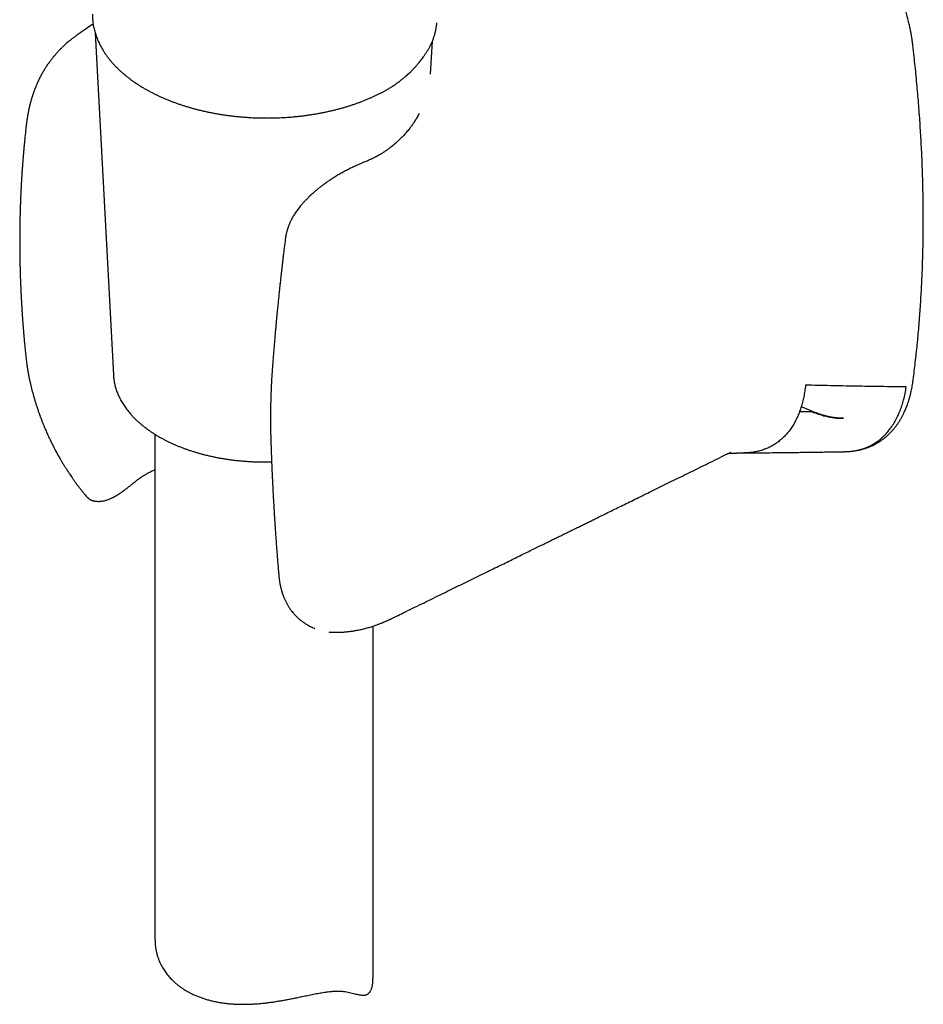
# Model space of a CAD drawing. Header units: millimetres. Extents: x 8 to 888, y 12 to 898.
# Tile 10 of 57: x 825 to 888, y 196 to 264. Entities that reach past the tile are written whole.
import ezdxf

# ---------------------------------------------------------------- set-up
doc = ezdxf.new("R2010")
doc.units = ezdxf.units.MM

msp = doc.modelspace()

# ---------------------------------------------------------------- linework, layer by layer
at = {"color": 7, "linetype": 'Continuous', "lineweight": 30}
for p, q in [((830.597, 263.296), (831.845, 239.782)), ((853.676, 260.478), (853.795, 262.728)), ((853.781, 262.696), (853.779, 262.693)), ((843.669, 249.037), (843.67, 249.041)), ((825.806, 241.206), (825.806, 241.2)), ((831.845, 239.782), (831.845, 239.778)), ((834.711, 235.683), (834.711, 200.871)), ((874.08, 234.33), (874.085, 234.333)), ((833.248, 232.355), (833.25, 232.356)), ((830.103, 231.309), (830.106, 231.306)), ((851.334, 223.17), (851.331, 223.168)), ((849.711, 198.206), (849.711, 222.481)), ((846.675, 222.082), (846.719, 222.076)), ((846.714, 222.078), (846.726, 222.077))]:
    msp.add_line(p, q, dxfattribs=at)
at = {"color": 7, "linetype": 'Continuous', "lineweight": 30, "flags": 128}
msp.add_lwpolyline([(830.454, 263.918), (830.375, 263.865), (829.833, 263.497)], dxfattribs=at)
at = {"color": 7, "linetype": 'Continuous', "lineweight": 30}
for points, knots in [([(886.864, 262.394), (886.859, 262.44), (886.849, 262.525), (886.833, 262.644), (886.819, 262.744), (886.808, 262.824), (886.799, 262.886), (886.792, 262.927), (886.788, 262.953), (886.785, 262.97), (886.783, 262.985), (886.78, 263.002), (886.775, 263.036), (886.766, 263.092), (886.752, 263.173), (886.734, 263.273), (886.712, 263.393), (886.686, 263.53), (886.655, 263.679), (886.622, 263.834), (886.571, 264.059), (886.498, 264.358), (886.397, 264.735), (886.282, 265.124), (886.159, 265.506), (886.03, 265.877), (885.897, 266.236), (885.754, 266.595), (885.606, 266.946), (885.454, 267.286), (885.292, 267.63), (885.119, 267.978), (884.935, 268.327), (884.752, 268.657), (884.556, 268.996), (884.342, 269.347), (884.106, 269.714), (883.861, 270.076), (883.625, 270.407), (883.399, 270.711), (883.182, 270.99), (882.954, 271.272), (882.711, 271.559), (882.455, 271.849), (882.188, 272.137), (881.919, 272.415), (881.652, 272.677), (881.427, 272.889), (881.246, 273.052), (881.112, 273.171), (880.988, 273.278), (880.897, 273.355), (880.834, 273.407), (880.793, 273.442), (880.744, 273.481), (880.685, 273.53), (880.615, 273.586), (880.535, 273.649), (880.444, 273.72), (880.342, 273.798), (880.271, 273.852), (880.233, 273.88)], [0, 0, 0, 0, 0.011013, 0.020486, 0.02842, 0.034817, 0.039677, 0.043001, 0.044727, 0.045799, 0.047007, 0.048353, 0.049836, 0.055061, 0.061501, 0.069155, 0.078703, 0.089645, 0.10155, 0.11366, 0.125959, 0.154098, 0.183185, 0.213224, 0.244218, 0.271266, 0.299007, 0.327094, 0.354393, 0.380821, 0.40638, 0.43539, 0.463198, 0.489807, 0.515202, 0.545988, 0.576711, 0.607636, 0.638773, 0.663397, 0.688624, 0.71475, 0.741776, 0.770224, 0.79948, 0.828288, 0.856335, 0.883625, 0.898276, 0.912023, 0.92463, 0.936097, 0.939862, 0.943711, 0.948563, 0.954517, 0.961575, 0.969582, 0.978654, 0.988793, 1, 1, 1, 1]), ([(830.402, 264.59), (830.402, 264.553), (830.402, 264.461), (830.409, 264.315), (830.422, 264.152), (830.442, 263.989), (830.467, 263.826), (830.499, 263.663), (830.538, 263.501), (830.582, 263.338), (830.633, 263.176), (830.69, 263.014), (830.754, 262.852), (830.824, 262.692), (830.9, 262.531), (830.983, 262.372), (831.072, 262.213), (831.168, 262.056), (831.27, 261.899), (831.378, 261.744), (831.493, 261.59), (831.614, 261.438), (831.741, 261.287), (831.874, 261.138), (832.013, 260.991), (832.158, 260.846), (832.309, 260.702), (832.466, 260.561), (832.629, 260.423), (832.797, 260.286), (832.97, 260.152), (833.149, 260.021), (833.333, 259.892), (833.522, 259.765), (833.717, 259.642), (833.916, 259.521), (834.12, 259.403), (834.329, 259.288), (834.543, 259.176), (834.761, 259.067), (834.983, 258.962), (835.202, 258.862), (835.424, 258.766), (835.642, 258.677), (835.864, 258.59), (836.08, 258.509), (836.299, 258.431), (836.52, 258.356), (836.744, 258.283), (836.971, 258.214), (837.2, 258.147), (837.431, 258.083), (837.665, 258.023), (837.9, 257.965), (838.138, 257.91), (838.377, 257.858), (838.618, 257.81), (838.86, 257.764), (839.104, 257.721), (839.349, 257.682), (839.595, 257.645), (839.842, 257.612), (840.09, 257.582), (840.338, 257.555), (840.586, 257.531), (840.834, 257.51), (841.081, 257.493), (841.324, 257.478), (841.559, 257.467), (841.773, 257.46), (841.959, 257.455), (842.163, 257.451), (842.308, 257.451), (842.401, 257.45)], [0, 0, 0, 0, 0.009725, 0.023674, 0.037658, 0.051681, 0.065747, 0.079861, 0.094026, 0.108245, 0.122522, 0.136858, 0.151255, 0.165713, 0.180233, 0.194814, 0.209454, 0.224153, 0.238908, 0.253716, 0.268574, 0.28348, 0.298428, 0.313417, 0.328442, 0.343499, 0.358587, 0.3737, 0.388837, 0.403994, 0.419169, 0.43436, 0.449564, 0.464782, 0.48001, 0.495248, 0.510494, 0.52575, 0.541013, 0.556285, 0.571566, 0.586856, 0.600579, 0.615847, 0.629561, 0.643272, 0.656978, 0.67068, 0.684376, 0.698068, 0.711755, 0.725436, 0.739112, 0.752781, 0.766444, 0.780101, 0.793749, 0.807389, 0.821018, 0.834636, 0.84824, 0.861826, 0.875389, 0.888922, 0.902413, 0.915842, 0.929172, 0.942331, 0.955146, 0.967087, 0.976723, 0.985068, 1, 1, 1, 1]), ([(853.782, 262.696), (853.795, 262.727), (853.824, 262.798), (853.863, 262.907), (853.9, 263.016), (853.929, 263.11), (853.953, 263.191), (853.971, 263.255), (853.984, 263.304), (853.993, 263.34), (854, 263.369), (854.006, 263.397), (854.013, 263.426), (854.02, 263.458), (854.029, 263.499), (854.04, 263.55), (854.053, 263.616), (854.067, 263.693), (854.081, 263.785), (854.095, 263.889), (854.104, 263.964), (854.108, 264.003), (854.108, 264.003)], [0, 0, 0, 0, 0.071797, 0.166314, 0.249901, 0.32257, 0.384327, 0.435179, 0.470092, 0.497001, 0.517257, 0.538187, 0.560892, 0.585372, 0.611626, 0.656365, 0.705996, 0.76478, 0.833637, 0.912564, 0.999878, 1, 1, 1, 1]), ([(829.833, 263.497), (829.813, 263.484), (829.778, 263.46), (829.73, 263.427), (829.693, 263.402), (829.665, 263.382), (829.631, 263.359), (829.586, 263.328), (829.536, 263.293), (829.488, 263.26), (829.441, 263.227), (829.389, 263.189), (829.326, 263.144), (829.261, 263.096), (829.193, 263.046), (829.13, 262.998), (829.065, 262.949), (828.997, 262.895), (828.908, 262.825), (828.804, 262.74), (828.688, 262.642), (828.579, 262.547), (828.485, 262.462), (828.403, 262.385), (828.328, 262.314), (828.252, 262.24), (828.183, 262.17), (828.119, 262.104), (828.058, 262.04), (827.993, 261.97), (827.921, 261.891), (827.847, 261.806), (827.777, 261.724), (827.721, 261.656), (827.674, 261.6), (827.631, 261.545), (827.584, 261.485), (827.538, 261.425), (827.496, 261.369), (827.459, 261.32), (827.427, 261.276), (827.395, 261.23), (827.36, 261.18), (827.322, 261.127), (827.289, 261.078), (827.259, 261.032), (827.228, 260.986), (827.192, 260.93), (827.152, 260.867), (827.114, 260.806), (827.081, 260.752), (827.05, 260.7), (827.017, 260.644), (826.983, 260.586), (826.954, 260.534), (826.929, 260.49), (826.909, 260.452), (826.887, 260.412), (826.86, 260.362), (826.83, 260.304), (826.798, 260.243), (826.768, 260.183), (826.739, 260.124), (826.71, 260.064), (826.68, 260.001), (826.652, 259.94), (826.627, 259.886), (826.609, 259.844), (826.592, 259.806), (826.575, 259.766), (826.553, 259.715), (826.528, 259.655), (826.502, 259.593), (826.479, 259.534), (826.457, 259.478), (826.433, 259.415), (826.407, 259.348), (826.385, 259.286), (826.365, 259.231), (826.344, 259.173), (826.322, 259.108), (826.301, 259.046), (826.282, 258.988), (826.262, 258.923), (826.238, 258.847), (826.214, 258.769), (826.194, 258.7), (826.176, 258.637), (826.159, 258.575), (826.144, 258.518), (826.13, 258.467), (826.118, 258.421), (826.106, 258.372), (826.092, 258.316), (826.078, 258.258), (826.065, 258.204), (826.055, 258.16), (826.046, 258.121), (826.036, 258.076), (826.024, 258.023), (826.011, 257.959), (825.998, 257.894), (825.986, 257.834), (825.975, 257.781), (825.965, 257.728), (825.955, 257.673), (825.945, 257.614), (825.933, 257.544), (825.92, 257.465), (825.907, 257.384), (825.896, 257.309), (825.886, 257.234), (825.877, 257.167), (825.869, 257.11), (825.864, 257.068), (825.858, 257.023), (825.852, 256.968), (825.844, 256.897), (825.837, 256.828), (825.832, 256.783), (825.831, 256.768)], [0, 0, 0, 0, 0.008889, 0.016119, 0.021694, 0.025611, 0.028674, 0.03631, 0.044684, 0.050332, 0.056376, 0.064138, 0.071953, 0.082626, 0.091428, 0.100162, 0.10913, 0.1189, 0.129478, 0.147403, 0.16483, 0.18151, 0.197635, 0.208868, 0.221277, 0.234271, 0.246509, 0.256274, 0.267293, 0.278372, 0.291176, 0.305931, 0.319886, 0.330749, 0.33823, 0.346876, 0.356413, 0.366454, 0.375277, 0.382316, 0.389303, 0.39544, 0.40323, 0.41228, 0.41983, 0.425508, 0.432711, 0.440751, 0.451007, 0.460753, 0.468121, 0.474997, 0.483741, 0.492642, 0.5005, 0.506511, 0.511763, 0.517034, 0.52414, 0.533156, 0.542282, 0.550152, 0.559109, 0.567336, 0.575641, 0.585858, 0.592937, 0.598703, 0.603282, 0.608757, 0.615821, 0.624333, 0.633733, 0.641694, 0.648723, 0.656861, 0.667442, 0.676108, 0.682277, 0.689801, 0.699543, 0.708454, 0.715107, 0.722945, 0.734417, 0.745254, 0.754178, 0.762015, 0.770118, 0.778476, 0.784415, 0.790297, 0.796555, 0.803796, 0.811948, 0.81925, 0.824681, 0.829054, 0.834606, 0.841733, 0.849895, 0.859066, 0.866619, 0.872941, 0.879559, 0.886629, 0.89411, 0.901885, 0.913228, 0.923694, 0.932471, 0.941424, 0.951704, 0.95726, 0.962515, 0.967495, 0.973936, 0.982917, 0.99444, 1, 1, 1, 1]), ([(853.137, 261.599), (853.162, 261.633), (853.209, 261.698), (853.274, 261.792), (853.33, 261.874), (853.379, 261.948), (853.424, 262.018), (853.464, 262.082), (853.5, 262.141), (853.534, 262.199), (853.572, 262.266), (853.613, 262.338), (853.654, 262.417), (853.695, 262.5), (853.739, 262.593), (853.767, 262.658), (853.781, 262.692)], [0, 0, 0, 0, 0.099732, 0.188152, 0.265386, 0.332615, 0.3968, 0.459133, 0.510072, 0.560159, 0.618911, 0.690309, 0.755421, 0.828616, 0.910069, 1, 1, 1, 1]), ([(886.862, 239.338), (886.867, 239.374), (886.899, 239.607), (886.954, 240.042), (887.026, 240.643), (887.094, 241.248), (887.157, 241.856), (887.216, 242.466), (887.27, 243.08), (887.32, 243.697), (887.365, 244.317), (887.406, 244.94), (887.443, 245.566), (887.475, 246.194), (887.503, 246.826), (887.526, 247.46), (887.544, 248.097), (887.559, 248.737), (887.568, 249.379), (887.574, 250.024), (887.574, 250.672), (887.571, 251.322), (887.563, 251.974), (887.55, 252.63), (887.533, 253.287), (887.512, 253.947), (887.486, 254.609), (887.455, 255.274), (887.42, 255.941), (887.381, 256.61), (887.337, 257.281), (887.289, 257.955), (887.236, 258.63), (887.179, 259.308), (887.117, 259.988), (887.051, 260.669), (886.98, 261.353), (886.918, 261.928), (886.878, 262.276), (886.864, 262.395)], [0, 0, 0, 0, 0.004985, 0.032968, 0.060954, 0.088941, 0.116931, 0.144922, 0.172916, 0.200911, 0.228908, 0.256908, 0.284908, 0.312911, 0.340915, 0.368921, 0.396929, 0.424938, 0.452949, 0.480962, 0.508976, 0.536991, 0.565009, 0.593028, 0.621048, 0.64907, 0.677094, 0.70512, 0.733147, 0.761176, 0.789207, 0.81724, 0.845274, 0.873311, 0.90135, 0.92939, 0.957433, 0.985478, 1, 1, 1, 1]), ([(851.333, 259.83), (851.398, 259.876), (851.522, 259.966), (851.694, 260.1), (851.85, 260.227), (851.99, 260.346), (852.115, 260.458), (852.227, 260.562), (852.319, 260.651), (852.394, 260.725), (852.453, 260.785), (852.498, 260.832), (852.533, 260.869), (852.562, 260.899), (852.595, 260.935), (852.64, 260.984), (852.697, 261.048), (852.768, 261.13), (852.849, 261.225), (852.939, 261.336), (853.037, 261.462), (853.103, 261.552), (853.137, 261.599)], [0, 0, 0, 0, 0.087402, 0.168993, 0.244836, 0.314963, 0.379596, 0.439255, 0.493964, 0.530786, 0.564152, 0.593872, 0.609677, 0.624755, 0.644012, 0.668626, 0.704912, 0.748791, 0.800257, 0.859299, 0.925893, 1, 1, 1, 1]), ([(850.651, 259.391), (850.73, 259.438), (850.889, 259.532), (851.116, 259.678), (851.261, 259.779), (851.333, 259.83)], [0, 0, 0, 0, 0.333488, 0.666797, 1, 1, 1, 1]), ([(842.401, 257.45), (842.495, 257.451), (842.627, 257.451), (842.821, 257.454), (842.985, 257.458), (843.181, 257.465), (843.387, 257.474), (843.602, 257.485), (843.825, 257.5), (844.052, 257.517), (844.283, 257.537), (844.517, 257.56), (844.753, 257.587), (844.991, 257.616), (845.229, 257.648), (845.468, 257.684), (845.707, 257.723), (845.946, 257.764), (846.184, 257.809), (846.422, 257.858), (846.659, 257.909), (846.894, 257.963), (847.129, 258.02), (847.361, 258.081), (847.592, 258.144), (847.822, 258.211), (848.049, 258.28), (848.274, 258.353), (848.496, 258.428), (848.717, 258.507), (848.934, 258.588), (849.149, 258.672), (849.361, 258.759), (849.57, 258.849), (849.776, 258.942), (849.976, 259.035), (850.105, 259.1), (850.169, 259.131)], [0, 0, 0, 0, 0.033423, 0.04674, 0.068881, 0.091846, 0.11647, 0.142167, 0.168701, 0.195884, 0.223584, 0.2517, 0.280158, 0.308901, 0.337884, 0.367071, 0.396434, 0.425949, 0.455597, 0.485362, 0.51523, 0.545191, 0.575235, 0.605352, 0.635538, 0.665784, 0.696085, 0.726438, 0.756838, 0.78728, 0.817763, 0.848282, 0.878836, 0.909421, 0.940036, 0.970679, 1, 1, 1, 1]), ([(850.168, 259.131), (850.181, 259.137), (850.251, 259.172), (850.376, 259.238), (850.526, 259.319), (850.618, 259.372), (850.655, 259.394)], [0, 0, 0, 0, 0.072514, 0.417317, 0.762453, 1, 1, 1, 1]), ([(852.886, 257.763), (852.866, 257.724), (852.821, 257.64), (852.749, 257.512), (852.673, 257.383), (852.597, 257.262), (852.525, 257.15), (852.454, 257.044), (852.384, 256.944), (852.311, 256.843), (852.231, 256.738), (852.143, 256.626), (852.051, 256.513), (851.959, 256.405), (851.87, 256.305), (851.783, 256.21), (851.668, 256.089), (851.516, 255.938), (851.324, 255.76), (851.15, 255.611), (850.997, 255.487), (850.863, 255.384), (850.713, 255.274), (850.575, 255.178), (850.456, 255.1), (850.367, 255.042), (850.284, 254.992), (850.213, 254.948), (850.152, 254.913), (850.104, 254.885), (850.066, 254.864), (850.034, 254.845), (849.996, 254.824), (849.947, 254.798), (849.887, 254.766), (849.815, 254.728), (849.723, 254.681), (849.609, 254.626), (849.472, 254.562), (849.322, 254.496), (849.216, 254.453), (849.161, 254.431)], [0, 0, 0, 0, 0.027771, 0.060119, 0.091747, 0.121197, 0.148469, 0.174279, 0.199434, 0.223472, 0.250104, 0.279594, 0.309605, 0.337979, 0.364719, 0.390186, 0.414665, 0.464724, 0.516803, 0.56922, 0.598767, 0.63143, 0.667211, 0.70611, 0.72773, 0.748557, 0.766887, 0.78272, 0.796057, 0.806896, 0.8142, 0.820232, 0.828179, 0.838543, 0.851322, 0.866516, 0.883654, 0.909247, 0.937174, 0.967428, 1, 1, 1, 1]), ([(825.832, 256.783), (825.825, 256.72), (825.811, 256.595), (825.792, 256.414), (825.774, 256.246), (825.759, 256.095), (825.745, 255.963), (825.734, 255.848), (825.725, 255.755), (825.718, 255.681), (825.712, 255.626), (825.708, 255.584), (825.706, 255.554), (825.703, 255.527), (825.7, 255.496), (825.697, 255.459), (825.692, 255.413), (825.687, 255.352), (825.68, 255.273), (825.671, 255.176), (825.662, 255.072), (825.649, 254.922), (825.633, 254.736), (825.616, 254.52), (825.602, 254.33), (825.589, 254.165), (825.579, 254.021), (825.569, 253.885), (825.56, 253.751), (825.551, 253.619), (825.544, 253.501), (825.537, 253.398), (825.532, 253.312), (825.527, 253.233), (825.523, 253.168), (825.521, 253.123), (825.519, 253.09), (825.517, 253.06), (825.515, 253.025), (825.512, 252.975), (825.509, 252.908), (825.504, 252.82), (825.498, 252.717), (825.492, 252.6), (825.485, 252.454), (825.477, 252.277), (825.467, 252.067), (825.458, 251.835), (825.448, 251.583), (825.44, 251.348), (825.433, 251.134), (825.429, 250.987), (825.426, 250.875), (825.424, 250.805), (825.423, 250.744), (825.422, 250.695), (825.421, 250.657), (825.42, 250.629), (825.42, 250.607), (825.419, 250.586), (825.419, 250.561), (825.418, 250.534), (825.417, 250.488), (825.416, 250.417), (825.414, 250.319), (825.412, 250.205), (825.41, 250.08), (825.408, 249.951), (825.406, 249.823), (825.404, 249.626), (825.402, 249.365), (825.401, 249.032), (825.402, 248.697), (825.404, 248.435), (825.405, 248.253), (825.406, 248.149), (825.408, 248.05), (825.409, 247.962), (825.41, 247.891), (825.411, 247.837), (825.411, 247.795), (825.412, 247.753), (825.413, 247.705), (825.414, 247.647), (825.415, 247.573), (825.417, 247.482), (825.419, 247.372), (825.422, 247.248), (825.426, 247.082), (825.432, 246.883), (825.438, 246.661), (825.445, 246.454), (825.452, 246.264), (825.458, 246.109), (825.463, 245.985), (825.467, 245.885), (825.471, 245.782), (825.476, 245.677), (825.481, 245.569), (825.486, 245.462), (825.49, 245.369), (825.494, 245.295), (825.496, 245.244), (825.498, 245.204), (825.5, 245.169), (825.502, 245.13), (825.505, 245.082), (825.508, 245.016), (825.513, 244.93), (825.519, 244.821), (825.526, 244.7), (825.537, 244.51), (825.553, 244.247), (825.575, 243.907), (825.594, 243.627), (825.61, 243.411), (825.621, 243.266), (825.632, 243.123), (825.643, 242.988), (825.652, 242.869), (825.661, 242.766), (825.668, 242.679), (825.674, 242.607), (825.678, 242.555), (825.681, 242.521), (825.683, 242.501), (825.684, 242.484), (825.686, 242.464), (825.689, 242.434), (825.692, 242.39), (825.698, 242.33), (825.705, 242.25), (825.714, 242.148), (825.725, 242.023), (825.739, 241.878), (825.754, 241.713), (825.772, 241.528), (825.789, 241.355), (825.8, 241.243), (825.805, 241.2)], [0, 0, 0, 0, 0.012497, 0.024776, 0.035868, 0.045773, 0.054493, 0.062028, 0.068381, 0.072969, 0.076652, 0.079261, 0.08109, 0.082612, 0.084612, 0.087103, 0.090084, 0.093555, 0.099127, 0.105625, 0.112734, 0.119645, 0.135138, 0.149278, 0.162067, 0.172344, 0.181555, 0.190323, 0.199036, 0.207695, 0.216299, 0.222051, 0.227778, 0.233231, 0.237468, 0.240399, 0.242105, 0.243903, 0.246173, 0.248916, 0.253652, 0.259352, 0.266015, 0.273639, 0.282225, 0.294475, 0.30809, 0.323066, 0.339403, 0.357098, 0.368674, 0.380764, 0.385654, 0.390319, 0.394249, 0.397435, 0.399921, 0.401633, 0.402819, 0.40417, 0.405728, 0.407493, 0.409464, 0.414713, 0.421028, 0.42841, 0.43674, 0.44512, 0.453363, 0.461468, 0.483053, 0.503603, 0.52563, 0.547253, 0.553969, 0.560649, 0.567169, 0.572837, 0.577545, 0.580735, 0.583258, 0.585631, 0.588673, 0.592395, 0.596796, 0.602855, 0.609857, 0.617801, 0.62647, 0.641633, 0.655775, 0.668899, 0.681003, 0.692118, 0.698302, 0.704653, 0.71117, 0.717855, 0.724707, 0.731725, 0.738207, 0.742414, 0.745685, 0.74802, 0.749937, 0.7524, 0.755429, 0.759024, 0.764892, 0.771829, 0.779676, 0.787803, 0.808023, 0.829466, 0.85213, 0.861105, 0.870258, 0.879525, 0.888061, 0.895601, 0.902037, 0.907513, 0.91203, 0.915586, 0.91718, 0.918464, 0.919438, 0.920386, 0.922227, 0.925031, 0.9288, 0.933531, 0.940118, 0.947963, 0.957064, 0.967422, 0.979035, 0.991903, 1, 1, 1, 1]), ([(849.164, 254.431), (849.061, 254.389), (848.857, 254.307), (848.549, 254.171), (848.247, 254.03), (847.951, 253.882), (847.663, 253.729), (847.382, 253.571), (847.112, 253.41), (846.862, 253.251), (846.634, 253.099), (846.429, 252.954), (846.239, 252.814), (846.063, 252.679), (845.904, 252.551), (845.761, 252.432), (845.629, 252.318), (845.501, 252.205), (845.392, 252.104), (845.3, 252.016), (845.228, 251.946), (845.162, 251.879), (845.103, 251.82), (845.049, 251.763), (844.992, 251.703), (844.927, 251.633), (844.853, 251.55), (844.767, 251.451), (844.675, 251.339), (844.579, 251.217), (844.487, 251.095), (844.4, 250.97), (844.318, 250.847), (844.252, 250.741), (844.202, 250.656), (844.166, 250.592), (844.136, 250.536), (844.106, 250.48), (844.074, 250.416), (844.035, 250.337), (843.995, 250.248), (843.956, 250.158), (843.922, 250.073), (843.894, 249.996), (843.871, 249.933), (843.854, 249.881), (843.84, 249.837), (843.826, 249.795), (843.814, 249.754), (843.802, 249.713), (843.79, 249.667), (843.774, 249.609), (843.755, 249.533), (843.734, 249.437), (843.711, 249.322), (843.688, 249.188), (843.675, 249.092), (843.668, 249.041)], [0, 0, 0, 0, 0.044672, 0.087957, 0.129899, 0.170562, 0.210024, 0.248355, 0.285466, 0.321332, 0.352031, 0.381192, 0.40873, 0.434528, 0.458491, 0.480172, 0.500031, 0.51991, 0.540639, 0.552833, 0.565202, 0.576532, 0.586436, 0.59506, 0.604637, 0.61615, 0.629575, 0.644846, 0.663765, 0.682727, 0.701737, 0.720799, 0.739922, 0.7577, 0.768649, 0.778176, 0.786298, 0.793482, 0.802756, 0.814655, 0.828202, 0.841701, 0.853975, 0.865035, 0.874889, 0.881335, 0.887599, 0.893691, 0.899612, 0.905362, 0.911266, 0.919052, 0.930081, 0.94369, 0.959877, 0.978645, 1, 1, 1, 1]), ([(843.667, 249.037), (843.653, 248.925), (843.626, 248.706), (843.587, 248.387), (843.55, 248.084), (843.516, 247.799), (843.484, 247.531), (843.455, 247.279), (843.427, 247.038), (843.401, 246.808), (843.377, 246.591), (843.355, 246.394), (843.336, 246.218), (843.319, 246.066), (843.305, 245.938), (843.293, 245.831), (843.284, 245.74), (843.275, 245.659), (843.267, 245.58), (843.258, 245.497), (843.246, 245.385), (843.231, 245.239), (843.212, 245.057), (843.193, 244.872), (843.174, 244.685), (843.155, 244.497), (843.135, 244.298), (843.114, 244.086), (843.092, 243.859), (843.069, 243.617), (843.045, 243.361), (843.02, 243.088), (842.993, 242.797), (842.966, 242.488), (842.937, 242.16), (842.908, 241.815), (842.878, 241.453), (842.847, 241.075), (842.816, 240.68), (842.796, 240.411), (842.786, 240.273)], [0, 0, 0, 0, 0.038304, 0.074669, 0.109097, 0.141588, 0.172142, 0.20076, 0.227441, 0.254554, 0.279324, 0.301751, 0.321835, 0.339575, 0.35367, 0.365828, 0.37605, 0.384749, 0.393701, 0.403109, 0.412971, 0.432234, 0.453026, 0.475348, 0.495654, 0.517078, 0.539626, 0.563761, 0.58981, 0.617256, 0.646549, 0.677688, 0.710673, 0.746235, 0.783721, 0.82313, 0.864462, 0.907718, 0.952897, 1, 1, 1, 1]), ([(825.804, 241.206), (825.811, 241.133), (825.825, 240.992), (825.849, 240.79), (825.872, 240.607), (825.896, 240.443), (825.918, 240.298), (825.937, 240.18), (825.953, 240.085), (825.966, 240.01), (825.979, 239.938), (825.993, 239.863), (826.009, 239.779), (826.025, 239.697), (826.041, 239.617), (826.056, 239.542), (826.073, 239.462), (826.09, 239.384), (826.105, 239.315), (826.117, 239.26), (826.127, 239.217), (826.135, 239.179), (826.146, 239.132), (826.161, 239.068), (826.18, 238.989), (826.202, 238.902), (826.224, 238.813), (826.247, 238.724), (826.273, 238.623), (826.301, 238.517), (826.33, 238.412), (826.355, 238.324), (826.378, 238.242), (826.403, 238.156), (826.433, 238.053), (826.467, 237.941), (826.503, 237.824), (826.54, 237.707), (826.579, 237.586), (826.62, 237.463), (826.661, 237.34), (826.699, 237.23), (826.731, 237.14), (826.754, 237.074), (826.772, 237.025), (826.786, 236.984), (826.802, 236.942), (826.822, 236.888), (826.854, 236.8), (826.9, 236.68), (826.958, 236.529), (827.04, 236.324), (827.146, 236.068), (827.278, 235.765), (827.416, 235.463), (827.56, 235.163), (827.707, 234.866), (827.857, 234.579), (828.005, 234.305), (828.151, 234.048), (828.268, 233.85), (828.355, 233.706), (828.414, 233.612), (828.471, 233.52), (828.526, 233.434), (828.575, 233.358), (828.613, 233.299), (828.641, 233.257), (828.659, 233.228), (828.676, 233.202), (828.696, 233.172), (828.723, 233.13), (828.763, 233.068), (828.82, 232.983), (828.894, 232.871), (828.984, 232.737), (829.089, 232.583), (829.203, 232.421), (829.324, 232.252), (829.451, 232.081), (829.592, 231.898), (829.747, 231.707), (829.917, 231.507), (830.039, 231.375), (830.102, 231.307)], [0, 0, 0, 0, 0.021834, 0.041725, 0.05969, 0.075745, 0.0899, 0.102129, 0.110389, 0.11747, 0.123952, 0.131154, 0.139132, 0.148138, 0.154841, 0.162065, 0.169807, 0.177764, 0.184481, 0.189689, 0.193527, 0.196535, 0.20056, 0.206877, 0.214801, 0.223224, 0.231663, 0.240118, 0.248587, 0.260248, 0.270382, 0.27859, 0.285357, 0.293424, 0.303224, 0.3145, 0.325276, 0.336378, 0.347804, 0.359553, 0.371622, 0.382984, 0.390944, 0.397257, 0.401933, 0.405052, 0.408748, 0.413979, 0.420606, 0.433961, 0.448489, 0.464187, 0.493437, 0.52301, 0.552698, 0.582466, 0.612317, 0.641485, 0.669374, 0.695853, 0.72094, 0.731167, 0.741149, 0.750885, 0.760363, 0.768674, 0.775296, 0.779312, 0.782284, 0.784522, 0.787742, 0.792206, 0.797916, 0.807711, 0.81985, 0.834341, 0.851177, 0.870345, 0.888083, 0.907406, 0.92829, 0.950707, 0.974622, 1, 1, 1, 1]), ([(842.786, 240.273), (842.778, 240.159), (842.762, 239.938), (842.742, 239.615), (842.724, 239.311), (842.71, 239.026), (842.698, 238.761), (842.689, 238.514), (842.681, 238.287), (842.675, 238.08), (842.67, 237.892), (842.667, 237.724), (842.664, 237.576), (842.662, 237.448), (842.661, 237.339), (842.66, 237.253), (842.659, 237.188), (842.659, 237.139), (842.659, 237.096), (842.658, 237.057), (842.658, 237.018), (842.658, 236.98), (842.658, 236.937), (842.658, 236.884), (842.657, 236.818), (842.657, 236.735), (842.658, 236.637), (842.658, 236.523), (842.659, 236.393), (842.66, 236.247), (842.662, 236.084), (842.665, 235.906), (842.669, 235.712), (842.674, 235.501), (842.678, 235.355), (842.68, 235.279)], [0, 0, 0, 0, 0.069697, 0.135373, 0.197031, 0.254678, 0.308315, 0.357947, 0.403575, 0.445201, 0.482825, 0.516448, 0.546071, 0.571693, 0.593315, 0.610936, 0.623073, 0.632153, 0.640164, 0.648703, 0.655915, 0.663465, 0.671392, 0.681487, 0.694723, 0.711102, 0.730623, 0.753287, 0.779094, 0.808045, 0.840141, 0.875383, 0.913773, 0.955311, 1, 1, 1, 1]), ([(831.846, 239.777), (831.848, 239.736), (831.854, 239.643), (831.87, 239.5), (831.892, 239.349), (831.92, 239.199), (831.955, 239.048), (831.995, 238.899), (832.042, 238.75), (832.094, 238.601), (832.153, 238.453), (832.217, 238.307), (832.288, 238.161), (832.364, 238.016), (832.447, 237.872), (832.535, 237.73), (832.629, 237.589), (832.729, 237.449), (832.834, 237.311), (832.946, 237.174), (833.062, 237.039), (833.185, 236.906), (833.313, 236.775), (833.446, 236.646), (833.584, 236.519), (833.728, 236.394), (833.876, 236.271), (834.03, 236.151), (834.188, 236.033), (834.351, 235.917), (834.519, 235.804), (834.691, 235.694), (834.846, 235.599), (834.975, 235.524), (835.106, 235.449), (835.263, 235.363), (835.452, 235.264), (835.646, 235.168), (835.844, 235.074), (836.045, 234.984), (836.25, 234.897), (836.458, 234.812), (836.669, 234.731), (836.884, 234.653), (837.102, 234.578), (837.322, 234.506), (837.546, 234.438), (837.772, 234.373), (838, 234.311), (838.231, 234.252), (838.465, 234.197), (838.7, 234.145), (838.938, 234.096), (839.177, 234.051), (839.418, 234.01), (839.661, 233.972), (839.905, 233.937), (840.15, 233.906), (840.397, 233.878), (840.644, 233.854), (840.893, 233.833), (841.142, 233.816), (841.392, 233.803), (841.642, 233.793), (841.893, 233.787), (842.144, 233.784), (842.395, 233.785), (842.591, 233.788), (842.703, 233.792), (842.732, 233.793)], [0, 0, 0, 0, 0.012236, 0.026986, 0.041748, 0.056526, 0.071327, 0.086156, 0.101017, 0.115913, 0.130847, 0.145823, 0.16084, 0.1759, 0.191003, 0.206147, 0.221333, 0.236557, 0.251817, 0.267112, 0.282437, 0.297791, 0.313169, 0.328569, 0.343989, 0.359424, 0.374873, 0.390332, 0.405801, 0.421275, 0.436755, 0.452237, 0.467721, 0.477353, 0.485546, 0.50103, 0.516511, 0.53199, 0.547465, 0.562936, 0.578404, 0.593867, 0.609325, 0.62478, 0.640229, 0.655675, 0.671115, 0.686552, 0.701984, 0.717411, 0.732835, 0.748255, 0.763672, 0.779085, 0.794495, 0.809902, 0.825306, 0.840708, 0.856108, 0.871506, 0.886902, 0.902297, 0.917691, 0.933083, 0.948475, 0.963867, 0.979259, 0.99465, 1, 1, 1, 1]), ([(882.155, 234.492), (882.194, 234.493), (882.268, 234.494), (882.371, 234.498), (882.46, 234.504), (882.535, 234.51), (882.597, 234.515), (882.668, 234.523), (882.76, 234.534), (882.877, 234.55), (882.993, 234.57), (883.103, 234.591), (883.204, 234.613), (883.306, 234.638), (883.41, 234.665), (883.518, 234.697), (883.611, 234.727), (883.696, 234.757), (883.776, 234.786), (883.864, 234.821), (883.974, 234.866), (884.096, 234.922), (884.225, 234.987), (884.346, 235.052), (884.443, 235.109), (884.52, 235.156), (884.577, 235.193), (884.628, 235.227), (884.678, 235.261), (884.732, 235.299), (884.788, 235.34), (884.841, 235.381), (884.885, 235.415), (884.925, 235.446), (884.966, 235.48), (885.011, 235.518), (885.058, 235.559), (885.105, 235.601), (885.15, 235.642), (885.197, 235.686), (885.246, 235.734), (885.299, 235.787), (885.354, 235.844), (885.404, 235.899), (885.448, 235.948), (885.489, 235.994), (885.535, 236.048), (885.587, 236.111), (885.643, 236.181), (885.695, 236.249), (885.74, 236.311), (885.778, 236.364), (885.813, 236.414), (885.849, 236.466), (885.889, 236.526), (885.937, 236.603), (885.991, 236.69), (886.045, 236.782), (886.093, 236.868), (886.138, 236.952), (886.185, 237.042), (886.235, 237.144), (886.29, 237.26), (886.346, 237.389), (886.404, 237.528), (886.459, 237.672), (886.507, 237.806), (886.546, 237.922), (886.575, 238.012), (886.597, 238.087), (886.616, 238.148), (886.632, 238.207), (886.651, 238.275), (886.674, 238.36), (886.699, 238.462), (886.73, 238.589), (886.763, 238.743), (886.798, 238.925), (886.833, 239.124), (886.852, 239.265), (886.863, 239.338)], [0, 0, 0, 0, 0.015357, 0.028989, 0.040888, 0.051053, 0.059479, 0.066228, 0.081912, 0.099221, 0.115787, 0.13145, 0.145822, 0.159011, 0.175253, 0.19077, 0.206374, 0.216648, 0.228614, 0.242276, 0.256746, 0.278711, 0.29901, 0.318073, 0.336637, 0.346589, 0.356428, 0.365086, 0.372705, 0.381819, 0.393039, 0.402269, 0.409912, 0.416424, 0.423855, 0.432452, 0.441409, 0.449854, 0.458554, 0.467235, 0.476845, 0.487394, 0.498677, 0.509794, 0.518473, 0.52603, 0.535681, 0.547686, 0.560114, 0.572785, 0.583027, 0.59174, 0.599364, 0.607966, 0.61781, 0.628803, 0.644874, 0.659132, 0.672094, 0.684277, 0.697577, 0.712697, 0.729352, 0.748452, 0.768015, 0.78804, 0.808359, 0.822608, 0.834632, 0.844436, 0.852021, 0.858744, 0.867594, 0.878575, 0.891686, 0.906668, 0.927146, 0.949529, 0.973814, 1, 1, 1, 1]), ([(879.471, 239.066), (879.455, 238.93), (879.422, 238.658), (879.351, 238.267), (879.264, 237.889), (879.159, 237.526), (879.038, 237.179), (878.9, 236.849), (878.745, 236.537), (878.574, 236.243), (878.386, 235.968), (878.182, 235.714), (877.963, 235.481), (877.729, 235.269), (877.48, 235.079), (877.217, 234.912), (876.941, 234.768), (876.653, 234.648), (876.352, 234.551), (876.041, 234.477), (875.719, 234.429), (875.45, 234.405), (875.285, 234.406), (875.234, 234.406)], [0, 0, 0, 0, 0.048909, 0.09782, 0.146733, 0.195642, 0.244549, 0.293461, 0.342375, 0.391288, 0.440196, 0.489102, 0.53801, 0.58692, 0.63583, 0.68474, 0.73365, 0.78256, 0.831469, 0.880377, 0.929284, 0.978192, 1, 1, 1, 1]), ([(886.402, 238.941), (885.816, 238.949), (884.65, 238.965), (882.908, 238.994), (881.184, 239.027), (880.04, 239.053), (879.471, 239.066)], [0, 0, 0, 0, 0.25378, 0.505039, 0.753778, 1, 1, 1, 1]), ([(882.169, 234.495), (882.252, 234.497), (882.461, 234.499), (882.783, 234.538), (883.136, 234.606), (883.477, 234.706), (883.805, 234.836), (884.117, 234.996), (884.413, 235.187), (884.691, 235.407), (884.95, 235.654), (885.191, 235.927), (885.413, 236.226), (885.615, 236.549), (885.798, 236.895), (885.961, 237.264), (886.103, 237.654), (886.225, 238.064), (886.327, 238.491), (886.377, 238.791), (886.402, 238.941)], [0, 0, 0, 0, 0.037335, 0.093916, 0.150552, 0.207267, 0.264092, 0.321067, 0.378035, 0.434839, 0.491522, 0.54812, 0.604659, 0.66116, 0.717638, 0.774104, 0.830568, 0.887034, 0.94351, 1, 1, 1, 1]), ([(879.938, 237.228), (879.649, 237.226), (879.353, 237.224), (879.057, 237.223), (879.05, 237.223)], [0, 0, 0, 0, 0.976309, 1, 1, 1, 1]), ([(880.054, 237.214), (879.983, 237.243), (879.731, 237.347), (879.437, 237.471), (879.214, 237.567), (879.173, 237.584)], [0, 0, 0, 0, 0.242228, 0.86051, 1, 1, 1, 1]), ([(879.938, 237.228), (880.054, 237.183), (880.287, 237.093), (880.63, 236.986), (880.969, 236.901), (881.302, 236.839), (881.627, 236.801), (881.888, 236.786), (882.036, 236.792), (882.081, 236.793)], [0, 0, 0, 0, 0.155789, 0.31132, 0.466617, 0.6217, 0.776591, 0.931314, 1, 1, 1, 1]), ([(882.09, 236.791), (882.08, 236.79), (882.056, 236.79), (882.004, 236.789), (881.937, 236.789), (881.859, 236.791), (881.775, 236.795), (881.695, 236.801), (881.62, 236.807), (881.553, 236.814), (881.496, 236.821), (881.448, 236.827), (881.409, 236.832), (881.373, 236.838), (881.333, 236.844), (881.285, 236.852), (881.217, 236.863), (881.134, 236.879), (881.039, 236.9), (880.947, 236.921), (880.857, 236.943), (880.768, 236.967), (880.676, 236.993), (880.576, 237.024), (880.464, 237.06), (880.339, 237.103), (880.201, 237.154), (880.105, 237.193), (880.055, 237.214)], [0, 0, 0, 0, 0.022001, 0.05149, 0.088575, 0.133316, 0.173866, 0.21544, 0.252456, 0.284856, 0.313152, 0.336631, 0.355289, 0.37064, 0.389796, 0.413664, 0.442252, 0.490007, 0.536424, 0.581119, 0.624087, 0.665323, 0.70864, 0.755382, 0.807871, 0.866124, 0.93016, 1, 1, 1, 1]), ([(842.68, 235.279), (842.684, 235.145), (842.693, 234.885), (842.706, 234.503), (842.719, 234.139), (842.732, 233.794), (842.745, 233.468), (842.759, 233.163), (842.771, 232.877), (842.784, 232.609), (842.796, 232.359), (842.807, 232.126), (842.818, 231.911), (842.828, 231.713), (842.837, 231.545), (842.845, 231.402), (842.852, 231.28), (842.858, 231.157), (842.867, 231.012), (842.877, 230.839), (842.888, 230.636), (842.902, 230.414), (842.916, 230.174), (842.932, 229.918), (842.95, 229.645), (842.969, 229.357), (842.99, 229.051), (843.012, 228.724), (843.037, 228.378), (843.064, 228.012), (843.093, 227.627), (843.125, 227.224), (843.159, 226.803), (843.195, 226.364), (843.221, 226.066), (843.234, 225.913)], [0, 0, 0, 0, 0.0425942, 0.0832445, 0.121951, 0.1587138, 0.1935329, 0.2258385, 0.2562696, 0.2848263, 0.3115087, 0.3363171, 0.3592516, 0.3803123, 0.3994993, 0.4132604, 0.4258697, 0.4386242, 0.4525405, 0.4723022, 0.4940146, 0.5176776, 0.5432911, 0.570855, 0.5998252, 0.6306767, 0.6634095, 0.6980236, 0.7352836, 0.7745028, 0.8156814, 0.8588198, 0.9039186, 0.9509784, 1, 1, 1, 1]), ([(874.081, 234.329), (874.096, 234.336), (874.127, 234.352), (874.17, 234.373), (874.204, 234.39), (874.227, 234.401), (874.245, 234.409), (874.258, 234.415), (874.268, 234.42), (874.279, 234.425), (874.291, 234.43), (874.3, 234.435), (874.306, 234.437), (874.311, 234.44), (874.317, 234.442), (874.321, 234.444), (874.323, 234.445), (874.323, 234.445), (874.323, 234.445)], [0, 0, 0, 0, 0.085663, 0.17856, 0.253495, 0.312521, 0.360213, 0.397066, 0.438346, 0.497249, 0.566303, 0.622385, 0.664815, 0.704976, 0.7736, 0.869213, 0.986529, 1, 1, 1, 1]), ([(875.233, 234.404), (875.235, 234.404), (875.478, 234.405), (875.956, 234.41), (876.66, 234.416), (877.344, 234.423), (878.01, 234.431), (878.656, 234.438), (879.267, 234.446), (879.842, 234.453), (880.385, 234.461), (880.911, 234.468), (881.421, 234.476), (881.915, 234.483), (882.238, 234.489), (882.398, 234.491)], [0, 0, 0, 0, 0.000906, 0.101727, 0.199891, 0.295397, 0.388247, 0.478442, 0.56598, 0.643892, 0.719573, 0.793024, 0.864245, 0.933237, 1, 1, 1, 1]), ([(851.335, 223.169), (851.486, 223.243), (851.854, 223.424), (852.433, 223.707), (853.066, 224.017), (853.682, 224.319), (854.281, 224.613), (854.864, 224.898), (855.43, 225.176), (855.987, 225.449), (856.536, 225.718), (857.074, 225.982), (857.595, 226.237), (858.097, 226.483), (858.581, 226.72), (859.046, 226.948), (859.493, 227.168), (859.922, 227.378), (860.332, 227.579), (860.724, 227.771), (861.097, 227.954), (861.446, 228.125), (861.771, 228.285), (862.072, 228.433), (862.358, 228.573), (862.627, 228.705), (862.874, 228.826), (863.109, 228.941), (863.342, 229.056), (863.588, 229.176), (863.847, 229.303), (864.118, 229.436), (864.4, 229.575), (864.694, 229.719), (865, 229.87), (865.342, 230.037), (865.719, 230.222), (866.135, 230.426), (866.569, 230.639), (867.021, 230.861), (867.492, 231.093), (867.981, 231.333), (868.488, 231.582), (869.014, 231.84), (869.558, 232.107), (870.12, 232.383), (870.701, 232.669), (871.288, 232.957), (871.881, 233.248), (872.479, 233.542), (873.093, 233.844), (873.631, 234.108), (873.963, 234.272), (874.086, 234.332)], [0, 0, 0, 0, 0.019995, 0.048557, 0.076382, 0.103471, 0.129822, 0.155437, 0.180315, 0.204456, 0.228956, 0.252647, 0.275529, 0.297603, 0.318868, 0.339325, 0.358972, 0.377811, 0.395841, 0.413062, 0.429475, 0.445078, 0.45905, 0.472302, 0.484836, 0.49665, 0.507746, 0.517437, 0.527645, 0.538443, 0.54983, 0.561807, 0.574144, 0.587049, 0.600524, 0.614567, 0.632027, 0.650293, 0.669365, 0.689243, 0.709927, 0.731417, 0.753714, 0.776816, 0.800725, 0.82544, 0.85096, 0.877287, 0.902848, 0.929125, 0.956119, 0.98383, 1, 1, 1, 1]), ([(874.185, 234.38), (874.189, 234.38), (874.216, 234.382), (874.275, 234.384), (874.364, 234.387), (874.463, 234.391), (874.562, 234.393), (874.652, 234.395), (874.723, 234.397), (874.778, 234.398), (874.823, 234.399), (874.868, 234.399), (874.916, 234.4), (874.973, 234.401), (875.045, 234.401), (875.134, 234.402), (875.2, 234.403), (875.235, 234.403)], [0, 0, 0, 0, 0.012675, 0.090473, 0.179388, 0.279326, 0.377065, 0.463288, 0.538135, 0.581546, 0.623734, 0.66601, 0.709822, 0.758121, 0.822641, 0.903298, 1, 1, 1, 1]), ([(833.252, 232.354), (833.288, 232.384), (833.355, 232.44), (833.451, 232.515), (833.534, 232.577), (833.603, 232.627), (833.657, 232.665), (833.697, 232.693), (833.724, 232.711), (833.746, 232.726), (833.77, 232.742), (833.798, 232.761), (833.838, 232.786), (833.89, 232.82), (833.956, 232.861), (834.027, 232.903), (834.098, 232.945), (834.167, 232.984), (834.252, 233.031), (834.35, 233.083), (834.466, 233.141), (834.585, 233.198), (834.667, 233.237), (834.711, 233.256), (834.711, 233.256)], [0, 0, 0, 0, 0.083843, 0.156693, 0.218507, 0.269252, 0.308904, 0.337443, 0.354167, 0.367847, 0.384599, 0.404426, 0.427329, 0.467113, 0.51372, 0.562786, 0.610328, 0.656341, 0.700824, 0.776442, 0.847546, 0.920987, 0.999293, 1, 1, 1, 1]), ([(830.102, 231.307), (830.115, 231.295), (830.137, 231.273), (830.173, 231.247), (830.205, 231.225), (830.235, 231.207), (830.262, 231.192), (830.284, 231.181), (830.306, 231.171), (830.328, 231.161), (830.355, 231.151), (830.392, 231.137), (830.438, 231.122), (830.487, 231.109), (830.532, 231.098), (830.574, 231.09), (830.62, 231.083), (830.666, 231.077), (830.716, 231.073), (830.774, 231.07), (830.839, 231.069), (830.938, 231.072), (831.065, 231.085), (831.214, 231.112), (831.355, 231.148), (831.487, 231.191), (831.608, 231.238), (831.703, 231.28), (831.775, 231.314), (831.827, 231.34), (831.879, 231.367), (831.928, 231.394), (831.972, 231.419), (832.011, 231.441), (832.049, 231.463), (832.09, 231.488), (832.139, 231.519), (832.192, 231.552), (832.242, 231.585), (832.287, 231.615), (832.331, 231.644), (832.377, 231.676), (832.425, 231.709), (832.474, 231.744), (832.525, 231.78), (832.577, 231.819), (832.633, 231.86), (832.695, 231.907), (832.771, 231.966), (832.865, 232.039), (832.978, 232.129), (833.107, 232.235), (833.2, 232.313), (833.249, 232.354)], [0, 0, 0, 0, 0.021027, 0.039127, 0.055071, 0.06862, 0.080807, 0.089793, 0.096266, 0.103412, 0.11163, 0.120928, 0.136898, 0.150654, 0.161691, 0.173819, 0.185985, 0.198367, 0.211194, 0.2256, 0.243136, 0.261461, 0.302074, 0.340256, 0.377672, 0.414282, 0.450175, 0.48428, 0.499802, 0.517577, 0.535323, 0.551735, 0.566679, 0.579437, 0.591041, 0.605221, 0.622444, 0.642894, 0.660149, 0.67501, 0.690377, 0.706528, 0.723331, 0.740597, 0.758328, 0.776524, 0.795269, 0.816475, 0.840946, 0.873961, 0.911478, 0.953492, 1, 1, 1, 1]), ([(843.236, 225.911), (843.24, 225.868), (843.248, 225.787), (843.262, 225.671), (843.277, 225.567), (843.292, 225.479), (843.305, 225.407), (843.315, 225.351), (843.324, 225.31), (843.33, 225.277), (843.339, 225.239), (843.35, 225.187), (843.366, 225.122), (843.383, 225.052), (843.402, 224.984), (843.419, 224.922), (843.437, 224.86), (843.458, 224.794), (843.48, 224.726), (843.501, 224.664), (843.519, 224.616), (843.538, 224.564), (843.563, 224.497), (843.598, 224.411), (843.652, 224.286), (843.724, 224.135), (843.818, 223.961), (843.916, 223.798), (844.023, 223.638), (844.137, 223.486), (844.257, 223.341), (844.369, 223.219), (844.474, 223.114), (844.565, 223.029), (844.655, 222.951), (844.743, 222.879), (844.829, 222.813), (844.911, 222.753), (844.993, 222.697), (845.079, 222.641), (845.175, 222.582), (845.282, 222.521), (845.398, 222.46), (845.523, 222.4), (845.629, 222.352), (845.694, 222.327), (845.714, 222.319)], [0, 0, 0, 0, 0.028247, 0.054645, 0.07768, 0.097278, 0.113382, 0.125755, 0.134682, 0.1408, 0.147722, 0.159976, 0.175037, 0.191481, 0.206525, 0.220092, 0.232047, 0.246955, 0.263776, 0.277717, 0.288169, 0.296241, 0.31237, 0.333278, 0.354563, 0.398069, 0.438709, 0.478082, 0.517615, 0.560274, 0.598528, 0.637604, 0.664892, 0.692458, 0.71832, 0.742938, 0.76668, 0.789689, 0.811035, 0.834438, 0.860378, 0.888844, 0.919802, 0.951367, 0.985077, 1, 1, 1, 1]), ([(846.726, 222.076), (846.755, 222.074), (846.808, 222.071), (846.874, 222.068), (846.923, 222.066), (846.962, 222.064), (847.004, 222.063), (847.054, 222.062), (847.114, 222.061), (847.182, 222.061), (847.254, 222.061), (847.323, 222.062), (847.384, 222.064), (847.438, 222.066), (847.503, 222.068), (847.584, 222.072), (847.687, 222.078), (847.798, 222.086), (847.915, 222.097), (848.025, 222.108), (848.126, 222.121), (848.222, 222.133), (848.318, 222.147), (848.42, 222.163), (848.544, 222.184), (848.687, 222.21), (848.839, 222.242), (848.981, 222.274), (849.115, 222.306), (849.247, 222.341), (849.384, 222.379), (849.523, 222.42), (849.657, 222.462), (849.785, 222.505), (849.907, 222.547), (850.016, 222.587), (850.116, 222.625), (850.206, 222.659), (850.291, 222.693), (850.366, 222.724), (850.437, 222.753), (850.515, 222.787), (850.594, 222.821), (850.668, 222.854), (850.731, 222.882), (850.789, 222.908), (850.835, 222.929), (850.871, 222.947), (850.907, 222.963), (850.953, 222.985), (851.018, 223.015), (851.103, 223.056), (851.211, 223.109), (851.289, 223.147), (851.331, 223.167)], [0, 0, 0, 0, 0.01909, 0.03328, 0.042572, 0.050203, 0.058184, 0.069369, 0.082367, 0.097109, 0.113215, 0.128772, 0.14182, 0.152855, 0.163911, 0.183929, 0.205442, 0.230436, 0.25701, 0.281696, 0.302794, 0.323795, 0.344431, 0.366175, 0.390854, 0.425645, 0.459762, 0.490821, 0.518494, 0.547202, 0.577086, 0.607604, 0.636962, 0.663846, 0.689758, 0.715849, 0.733528, 0.753858, 0.77298, 0.787884, 0.801607, 0.818519, 0.838114, 0.85202, 0.865452, 0.878805, 0.889237, 0.894897, 0.902873, 0.913183, 0.925835, 0.946369, 0.971102, 1, 1, 1, 1]), ([(834.712, 200.871), (834.712, 200.852), (834.71, 200.775), (834.718, 200.628), (834.736, 200.43), (834.768, 200.222), (834.812, 200.013), (834.869, 199.805), (834.939, 199.6), (835.021, 199.395), (835.116, 199.193), (835.214, 199.013), (835.312, 198.853), (835.405, 198.713), (835.505, 198.576), (835.612, 198.442), (835.726, 198.31), (835.846, 198.182), (835.973, 198.056), (836.063, 197.976), (836.108, 197.936)], [0, 0, 0, 0, 0.017178, 0.072972, 0.138006, 0.203144, 0.269091, 0.335037, 0.401423, 0.46781, 0.535045, 0.602398, 0.651578, 0.700805, 0.750401, 0.799998, 0.849794, 0.89959, 0.949769, 1, 1, 1, 1]), ([(836.108, 197.936), (836.167, 197.886), (836.285, 197.785), (836.475, 197.643), (836.675, 197.507), (836.885, 197.377), (837.105, 197.256), (837.335, 197.141), (837.574, 197.035), (837.82, 196.939), (838.07, 196.852), (838.324, 196.774), (838.586, 196.705), (838.855, 196.644), (839.13, 196.592), (839.411, 196.548), (839.699, 196.513), (839.99, 196.487), (840.283, 196.469), (840.578, 196.46), (840.877, 196.459), (841.18, 196.465), (841.486, 196.479), (841.794, 196.5), (842.105, 196.529), (842.418, 196.564), (842.73, 196.605), (843.044, 196.652), (843.359, 196.703), (843.674, 196.759), (843.988, 196.819), (844.302, 196.882), (844.614, 196.946), (844.888, 197.004), (845.123, 197.053), (845.322, 197.094), (845.518, 197.135), (845.713, 197.173), (845.904, 197.21), (846.093, 197.244), (846.278, 197.275), (846.457, 197.303), (846.629, 197.326), (846.795, 197.344), (846.956, 197.359), (847.113, 197.368), (847.265, 197.372), (847.411, 197.37), (847.551, 197.363), (847.715, 197.347), (847.897, 197.319), (848.093, 197.278), (848.277, 197.234), (848.45, 197.188), (848.613, 197.146), (848.768, 197.111), (848.914, 197.087), (849.029, 197.081), (849.116, 197.086), (849.179, 197.096), (849.24, 197.112), (849.299, 197.136), (849.355, 197.168), (849.408, 197.209), (849.458, 197.259), (849.505, 197.319), (849.546, 197.387), (849.583, 197.463), (849.616, 197.547), (849.645, 197.64), (849.668, 197.739), (849.687, 197.845), (849.7, 197.957), (849.709, 198.077), (849.71, 198.162), (849.71, 198.206)], [0, 0, 0, 0, 0.0151068, 0.0302398, 0.0455775, 0.0609152, 0.076364, 0.0918128, 0.1074748, 0.1231659, 0.1382727, 0.1534054, 0.168737, 0.1840686, 0.1995068, 0.214945, 0.2305862, 0.2462547, 0.2616046, 0.2769796, 0.2925471, 0.3081146, 0.3237854, 0.3394562, 0.3553253, 0.3712216, 0.3871026, 0.403012, 0.4191593, 0.4353064, 0.4515895, 0.4678722, 0.4844293, 0.5010314, 0.511915, 0.5228134, 0.5338397, 0.5448658, 0.555966, 0.5670661, 0.5783123, 0.5895812, 0.6004657, 0.6113721, 0.6224511, 0.63353, 0.6447037, 0.6558775, 0.667228, 0.6786006, 0.6975082, 0.7164696, 0.7355415, 0.7546377, 0.7739493, 0.7932825, 0.812697, 0.8321546, 0.8417713, 0.851398, 0.8611333, 0.8708681, 0.8806747, 0.8904809, 0.9004379, 0.9104234, 0.920042, 0.9296848, 0.9394907, 0.9492969, 0.959184, 0.9690714, 0.9791042, 0.9891526, 1, 1, 1, 1])]:
    msp.add_open_spline(points, degree=3, knots=knots, dxfattribs=at)

doc.saveas('drawing.dxf')
